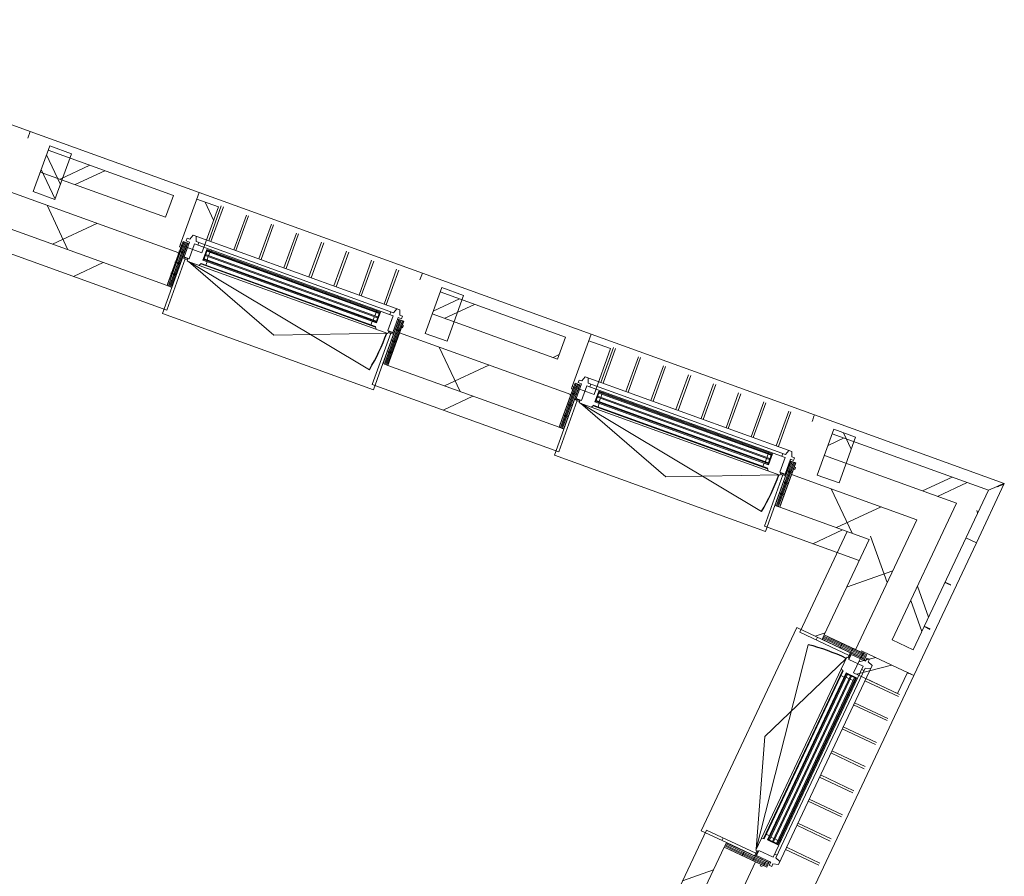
# Model space of a CAD drawing. Header units: metres. Extents: x 136266 to 136452, y 453403 to 453560.
# Tile 119 of 133: x 136343.27 to 136347.53, y 453517.94 to 453521.63. Entities that reach past the tile are written whole.
import ezdxf

# ---------------------------------------------------------------- set-up
doc = ezdxf.new("R2010")
doc.units = ezdxf.units.M
doc.layers.add('A-DETL-BEBOUWING', color=253, linetype='Continuous', lineweight=9)
doc.layers.add('A-DETL-GENF-4', color=252, linetype='Continuous', lineweight=9)
pattern_1 = [(50.36799999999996, (1194.736809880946, 112.2623939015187), (-308.0628471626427, 255.1416904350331), [])]
pattern_2 = [(90, (0, 0), (-400, 2.449293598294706e-14), [])]

# ---------------------------------------------------------------- blocks, each defined once
blk = doc.blocks.new('859-DO-0010 29-09-2022')
at = {"layer": 'A-DETL-BEBOUWING'}
h = blk.add_hatch(dxfattribs=at)
h.set_pattern_fill('FP_1224', color=256, angle=44.9999999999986, style=0, pattern_type=2)
h.set_pattern_definition([(230.3679999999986, (55010.40795384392, 82580.7177269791), (308.0628471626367, -255.1416904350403), []), (230.3679999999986, (53815.67043685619, 82468.45462597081), (308.0628471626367, -255.1416904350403), [])])
h.paths.add_polyline_path([(52052.64905942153, 82202.35332922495), (52476.80359651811, 82242.20870410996), (52467.44837789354, 82341.77014184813), (52035.81537609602, 82301.21205842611), (52044.23221775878, 82251.78269382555)])
h.paths.add_polyline_path([(53696.43120881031, 82356.81013226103), (54268.90947580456, 82410.60263935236), (54259.55425718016, 82510.16407709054), (53687.07599018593, 82456.37156999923), (53691.75359949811, 82406.59085113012)])
h.paths.add_polyline_path([(55488.53708809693, 82525.20406750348), (56061.01535509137, 82578.99657459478), (56051.6601364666, 82678.55801233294), (55479.18186947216, 82624.76550524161), (55483.85947878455, 82574.98478637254)])
h.paths.add_polyline_path([(57280.64296738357, 82693.59800274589), (57985.00000000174, 82759.78240284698), (57984.9747007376, 82860.22051972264), (57271.2877487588, 82793.15944048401), (57279.83942046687, 82702.14962398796)])
h = blk.add_hatch(dxfattribs=at)
h.set_pattern_fill('FP_952', color=256, scale=0.9999999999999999, angle=95.36799506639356, style=0, pattern_type=2)
h.set_pattern_definition([(320.3679950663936, (-30345.52486619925, 185582.1879568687), (255.1417169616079, 308.0628251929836), []), (320.3679950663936, (-30233.26224270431, 184387.4507040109), (255.1417169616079, 308.0628251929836), [])])
h.paths.add_polyline_path([(57289.06266414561, 82603.9927087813), (57388.62410188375, 82613.34792740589), (57368.97814277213, 82822.42694665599), (57269.416705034, 82813.07172803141), (57277.51498598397, 82726.88705112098)])
h = blk.add_hatch(dxfattribs=at)
h.set_pattern_fill('FP_1232', color=256, angle=44.99999999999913, style=0, pattern_type=2)
h.set_pattern_definition([(134.9999999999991, (57985.00041422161, 80744.8910392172), (-282.8427124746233, -282.8427124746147), []), (134.9999999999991, (57984.99970711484, 81944.8915519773), (-282.8427124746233, -282.8427124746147), [])])
h.paths.add_polyline_path([(57984.9747007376, 78729.99999999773), (57985.00000000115, 78729.99999999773), (57984.9747007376, 79073.75000589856), (57885.00000000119, 79073.75000589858), (57885.00000000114, 78729.99999999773), (57935.00000000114, 78729.99999999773)])
h.paths.add_polyline_path([(57984.9747007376, 80298.75000589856), (57985.00000000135, 80298.75000589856), (57984.9747007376, 80873.75000589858), (57885.00000000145, 80873.75000589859), (57885.00000000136, 80298.75000589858), (57935.00000000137, 80298.75000589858)])
h.paths.add_polyline_path([(57985.00000000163, 82098.75000589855), (57984.9747007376, 82759.7800256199), (57885.00000000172, 82750.38597503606), (57885.00000000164, 82098.75000589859), (57984.9747007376, 82098.75000589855)])
h = blk.add_hatch(dxfattribs=at)
h.set_pattern_fill('FP_950', color=256, scale=0.9999999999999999, angle=95.36799506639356, style=0, pattern_type=2)
h.set_pattern_definition([(134.9999950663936, (125922.1450097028, -73363.79524763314), (-282.8427368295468, -282.8426881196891), []), (134.9999950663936, (125922.1444125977, -72163.79555771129), (-282.8427368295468, -282.8426881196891), [])])
h.paths.add_polyline_path([(55596.51822259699, 82444.95399216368), (55576.87226348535, 82654.03301141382), (55477.31082574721, 82644.67779278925), (55496.95678485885, 82435.5987735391), (55586.11416860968, 82443.97638274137)])
h = blk.add_hatch(color=256, dxfattribs=at)
h.paths.add_polyline_path([(56288.7409684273, 82480.36825700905), (56302.67956971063, 82481.67798761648), (56302.30536096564, 82485.660445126), (56288.36675968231, 82484.35071451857)])
h.paths.add_polyline_path([(56284.43756785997, 82526.16651836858), (56298.37616914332, 82527.47624897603), (56298.00196039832, 82531.45870648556), (56284.06335911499, 82530.14897587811)])
h.paths.add_polyline_path([(57062.3333396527, 82553.05830572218), (57076.27194093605, 82554.36803632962), (57075.89773219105, 82558.35049383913), (57061.95913090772, 82557.04076323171)])
h.paths.add_polyline_path([(57058.02993908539, 82598.85656708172), (57071.96854036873, 82600.16629768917), (57071.59433162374, 82604.14875519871), (57057.6557303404, 82602.83902459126)])
h = blk.add_hatch(dxfattribs=at)
h.set_pattern_fill('FP_418', color=256, scale=0.9999999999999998, angle=-84.63200493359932, style=0, pattern_type=2)
h.set_pattern_definition([(95.36799506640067, (57152.9205086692, 82403.85464660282), (-50.5772103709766, -4.752451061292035), [50.79999999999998, 0, 0, 0]), (95.36799506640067, (57157.9782297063, 82404.32989170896), (-50.5772103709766, -4.752451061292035), [50.79999999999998, 0, 0, 0]), (95.36799506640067, (57163.0359507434, 82404.80513681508), (-50.5772103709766, -4.752451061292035), [50.79999999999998, 0, 0, 0]), (95.36799506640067, (57168.09367178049, 82405.28038192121), (-50.5772103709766, -4.752451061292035), [50.79999999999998, 0, 0, 0]), (95.36799506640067, (57173.15139281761, 82405.75562702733), (-50.5772103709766, -4.752451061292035), [50.79999999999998, 0, 0, 0]), (95.36799506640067, (57178.20911385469, 82406.23087213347), (-50.5772103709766, -4.752451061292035), [50.79999999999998, 0, 0, 0]), (95.36799506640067, (57183.26683489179, 82406.70611723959), (-50.5772103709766, -4.752451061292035), [50.79999999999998, 0, 0, 0]), (95.36799506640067, (57188.32455592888, 82407.18136234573), (-50.5772103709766, -4.752451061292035), [50.79999999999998, 0, 0, 0]), (95.36799506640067, (57193.38227696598, 82407.65660745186), (-50.5772103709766, -4.752451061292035), [50.79999999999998, 0, 0, 0]), (95.36799506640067, (57198.43999800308, 82408.13185255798), (-50.5772103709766, -4.752451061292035), [50.79999999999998, 0, 0, 0])])
h.paths.add_polyline_path([(57179.42898548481, 82407.87614522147), (57201.33250178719, 82409.93429331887), (57182.34140797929, 82612.04401192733), (57160.4378916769, 82609.98586382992)])
h = blk.add_hatch(dxfattribs=at)
h.set_pattern_fill('FP_1231', color=256, angle=44.99999999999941, style=0, pattern_type=2)
h.set_pattern_definition([(134.9999999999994, (57759.99974355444, 80671.00615875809), (-299.9546965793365, -299.9546965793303), []), (224.9999999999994, (57759.99974355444, 80671.00615875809), (299.9546965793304, -299.9546965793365), [])])
h.paths.add_polyline_path([(57760.00000000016, 78728.92254044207), (57760.00000000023, 79179.75000589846), (57610.00000000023, 79179.75000589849), (57610.00000000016, 78728.92254044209)])
h.paths.add_polyline_path([(57760.00000000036, 80192.75000589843), (57760.00000000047, 80979.75000589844), (57610.00000000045, 80979.75000589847), (57610.00000000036, 80192.7500058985)])
h.paths.add_polyline_path([(57760.00000000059, 81992.75000589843), (57760.00000000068, 82613.08982264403), (57610.00000000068, 82598.99518092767), (57610.00000000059, 81992.75000589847)])
h = blk.add_hatch(dxfattribs=at)
h.set_pattern_fill('FP_1225', color=256, angle=45.00000000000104, style=0, pattern_type=2)
h.set_pattern_definition([(230.368000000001, (54841.84571802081, 82338.88791492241), (326.7006494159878, -270.5777627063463), []), (320.368000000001, (54841.84571802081, 82338.88791492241), (270.5777627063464, 326.7006494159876), [])])
h.paths.add_polyline_path([(52098.94168856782, 81930.49182392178), (52608.06557173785, 81978.33128207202), (52594.03274380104, 82127.67343867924), (52073.69116357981, 82078.77991772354)])
h.paths.add_polyline_path([(53616.62293602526, 82073.09964673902), (54400.66925821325, 82146.77199340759), (54386.63643027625, 82296.11415001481), (53602.59010808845, 82222.44180334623)])
h.paths.add_polyline_path([(55409.22662250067, 82241.54035807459), (56192.77513749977, 82315.16592865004), (56178.74230956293, 82464.50808525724), (55395.19379456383, 82390.88251468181), (55408.19851423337, 82252.4818380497)])
h.paths.add_polyline_path([(57201.33250178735, 82409.93429331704), (57610.00000000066, 82448.33443977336), (57610.00000000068, 82598.9951809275), (57187.29967385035, 82559.27644992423)])
for points in [[(56284.81177660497, 82522.18406085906), (57072.3427491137, 82596.18384017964), (57071.96854036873, 82600.16629768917), (56284.43756785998, 82526.16651836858)], [(56286.58926814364, 82503.2673876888), (57074.12024065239, 82577.26716700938), (57073.74603190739, 82581.24962451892), (56286.21505939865, 82507.24984519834)], [(56288.36675968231, 82484.35071451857), (57075.89773219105, 82558.35049383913), (57075.52352344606, 82562.33295134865), (56287.99255093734, 82488.3331720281)], [(54492.70589731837, 82353.79012561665), (55280.23686982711, 82427.78990493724), (55279.86266108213, 82431.77236244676), (54492.33168857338, 82357.77258312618)], [(54494.48338885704, 82334.8734524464), (55282.01436136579, 82408.87323176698), (55281.6401526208, 82412.85568927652), (54494.10918011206, 82338.85590995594)], [(54496.26088039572, 82315.95677927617), (55283.79185290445, 82389.95655859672), (55283.41764415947, 82393.93901610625), (54495.88667165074, 82319.93923678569)], [(57773.50000000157, 81090.75000589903), (57773.50000000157, 81881.75000589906), (57769.50000000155, 81881.75000589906), (57769.50000000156, 81090.75000589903)], [(57792.50000000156, 81090.75000589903), (57792.50000000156, 81881.75000589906), (57788.50000000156, 81881.75000589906), (57788.50000000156, 81090.75000589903)], [(57811.50000000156, 81090.75000589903), (57811.50000000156, 81881.75000589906), (57807.50000000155, 81881.75000589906), (57807.50000000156, 81090.75000589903)]]:
    blk.add_hatch(color=256, dxfattribs=at).paths.add_polyline_path(points)
h = blk.add_hatch(dxfattribs=at)
h.set_pattern_fill('FP_951', color=256, scale=0.9999999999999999, angle=95.36799506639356, style=0, pattern_type=2)
h.set_pattern_definition([(320.3679950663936, (-32137.63074548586, 185413.7940216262), (255.1417169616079, 308.0628251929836), []), (320.3679950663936, (-32025.36812199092, 184219.0567687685), (255.1417169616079, 308.0628251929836), [])])
h.paths.add_polyline_path([(54376.89061030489, 82330.35256401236), (54476.45204804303, 82339.70778263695), (54456.80608893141, 82548.78680188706), (54357.24465119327, 82539.43158326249), (54365.34293214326, 82453.24690635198)])
h = blk.add_hatch(dxfattribs=at)
h.set_pattern_fill('FP_690', color=256, angle=-174.6320049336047, style=0, pattern_type=2)
h.set_pattern_definition([(95.36799506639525, (56241.47138250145, 82318.21136646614), (50.57721037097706, 4.752451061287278), [50.8, 0, 0, 0]), (95.36799506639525, (56236.41366146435, 82317.73612136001), (50.57721037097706, 4.752451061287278), [50.8, 0, 0, 0]), (95.36799506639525, (56231.35594042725, 82317.26087625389), (50.57721037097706, 4.752451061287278), [50.8, 0, 0, 0]), (95.36799506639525, (56226.29821939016, 82316.78563114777), (50.57721037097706, 4.752451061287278), [50.8, 0, 0, 0]), (95.36799506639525, (56221.24049835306, 82316.31038604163), (50.57721037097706, 4.752451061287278), [50.8, 0, 0, 0]), (95.36799506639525, (56216.18277731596, 82315.8351409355), (50.57721037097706, 4.752451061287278), [50.8, 0, 0, 0]), (95.36799506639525, (56211.12505627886, 82315.35989582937), (50.57721037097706, 4.752451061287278), [50.8, 0, 0, 0]), (95.36799506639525, (56206.06733524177, 82314.88465072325), (50.57721037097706, 4.752451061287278), [50.8, 0, 0, 0]), (95.36799506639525, (56201.00961420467, 82314.40940561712), (50.57721037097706, 4.752451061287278), [50.8, 0, 0, 0]), (95.36799506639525, (56195.95189316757, 82313.93416051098), (50.57721037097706, 4.752451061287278), [50.8, 0, 0, 0])])
h.paths.add_polyline_path([(56173.78404369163, 82517.27564726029), (56192.77513749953, 82315.16592865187), (56214.67865380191, 82317.22407674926), (56195.68755999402, 82519.3337953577)])
h = blk.add_hatch(dxfattribs=at)
h.set_pattern_fill('FP_948', color=256, scale=0.9999999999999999, angle=95.36799506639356, style=0, pattern_type=2)
h.set_pattern_definition([(320.3679950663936, (-26761.31310762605, 185918.9758273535), (255.1417169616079, 308.0628251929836), []), (320.3679950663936, (-26649.05048413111, 184724.2385744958), (255.1417169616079, 308.0628251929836), [])])
h.paths.add_polyline_path([(53704.85090557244, 82267.20483829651), (53804.41234331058, 82276.56005692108), (53784.76638419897, 82485.63907617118), (53685.20494646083, 82476.28385754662), (53693.3032274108, 82390.0991806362)])
h = blk.add_hatch(color=256, dxfattribs=at)
h.paths.add_polyline_path([(54496.63508914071, 82311.97432176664), (54510.57369042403, 82313.28405237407), (54510.19948167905, 82317.2665098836), (54496.26088039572, 82315.95677927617)])
h.paths.add_polyline_path([(54492.33168857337, 82357.77258312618), (54506.27028985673, 82359.08231373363), (54505.89608111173, 82363.06477124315), (54491.95747982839, 82361.7550406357)])
h.paths.add_polyline_path([(55270.22746036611, 82384.66437047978), (55284.16606164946, 82385.97410108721), (55283.79185290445, 82389.95655859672), (55269.85325162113, 82388.6468279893)])
h.paths.add_polyline_path([(55265.9240597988, 82430.46263183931), (55279.86266108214, 82431.77236244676), (55279.48845233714, 82435.7548199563), (55265.54985105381, 82434.44508934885)])
h = blk.add_hatch(dxfattribs=at)
h.set_pattern_fill('FP_418', color=256, scale=0.9999999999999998, angle=-84.63200493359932, style=0, pattern_type=2)
h.set_pattern_definition([(95.36799506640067, (55360.81462938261, 82235.46071136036), (-50.5772103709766, -4.752451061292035), [50.79999999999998, 0, 0, 0]), (95.36799506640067, (55365.87235041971, 82235.93595646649), (-50.5772103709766, -4.752451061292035), [50.79999999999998, 0, 0, 0]), (95.36799506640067, (55370.93007145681, 82236.41120157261), (-50.5772103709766, -4.752451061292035), [50.79999999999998, 0, 0, 0]), (95.36799506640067, (55375.98779249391, 82236.88644667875), (-50.5772103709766, -4.752451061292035), [50.79999999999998, 0, 0, 0]), (95.36799506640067, (55381.04551353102, 82237.36169178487), (-50.5772103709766, -4.752451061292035), [50.79999999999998, 0, 0, 0]), (95.36799506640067, (55386.1032345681, 82237.836936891), (-50.5772103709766, -4.752451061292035), [50.79999999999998, 0, 0, 0]), (95.36799506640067, (55391.1609556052, 82238.31218199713), (-50.5772103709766, -4.752451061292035), [50.79999999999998, 0, 0, 0]), (95.36799506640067, (55396.2186766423, 82238.78742710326), (-50.5772103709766, -4.752451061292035), [50.79999999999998, 0, 0, 0]), (95.36799506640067, (55401.27639767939, 82239.2626722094), (-50.5772103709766, -4.752451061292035), [50.79999999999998, 0, 0, 0]), (95.36799506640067, (55406.33411871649, 82239.73791731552), (-50.5772103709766, -4.752451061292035), [50.79999999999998, 0, 0, 0])])
h.paths.add_polyline_path([(55387.32310619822, 82239.482209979), (55409.2266225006, 82241.54035807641), (55390.2355286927, 82443.65007668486), (55368.33201239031, 82441.59192858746)])
h = blk.add_hatch(dxfattribs=at)
h.set_pattern_fill('FP_250', color=256, angle=44.99999999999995, style=0, pattern_type=2)
h.set_pattern_definition(pattern_1)
h.paths.add_polyline_path([(57188.78420410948, 82308.31470748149), (57510.00000000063, 82338.49751785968), (57510.00000000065, 82438.93801196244), (57179.4289854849, 82407.87614521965)])
h = blk.add_hatch(dxfattribs=at)
h.set_pattern_fill('FP_690', color=256, angle=-174.6320049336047, style=0, pattern_type=2)
h.set_pattern_definition([(95.36799506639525, (54449.36550321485, 82149.8174312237), (50.57721037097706, 4.752451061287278), [50.8, 0, 0, 0]), (95.36799506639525, (54444.30778217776, 82149.34218611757), (50.57721037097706, 4.752451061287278), [50.8, 0, 0, 0]), (95.36799506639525, (54439.25006114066, 82148.86694101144), (50.57721037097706, 4.752451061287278), [50.8, 0, 0, 0]), (95.36799506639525, (54434.19234010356, 82148.3916959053), (50.57721037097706, 4.752451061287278), [50.8, 0, 0, 0]), (95.36799506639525, (54429.13461906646, 82147.91645079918), (50.57721037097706, 4.752451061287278), [50.8, 0, 0, 0]), (95.36799506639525, (54424.07689802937, 82147.44120569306), (50.57721037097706, 4.752451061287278), [50.8, 0, 0, 0]), (95.36799506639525, (54419.01917699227, 82146.96596058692), (50.57721037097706, 4.752451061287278), [50.8, 0, 0, 0]), (95.36799506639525, (54413.96145595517, 82146.49071548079), (50.57721037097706, 4.752451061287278), [50.8, 0, 0, 0]), (95.36799506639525, (54408.90373491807, 82146.01547037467), (50.57721037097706, 4.752451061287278), [50.8, 0, 0, 0]), (95.36799506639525, (54403.84601388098, 82145.54022526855), (50.57721037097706, 4.752451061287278), [50.8, 0, 0, 0])])
h.paths.add_polyline_path([(54381.67816440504, 82348.88171201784), (54400.66925821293, 82146.7719934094), (54422.57277451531, 82148.83014150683), (54403.58168070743, 82350.93986011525)])
h = blk.add_hatch(dxfattribs=at)
h.set_pattern_fill('FP_100', color=256, angle=44.99999999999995, style=0, pattern_type=2)
h.set_pattern_definition([(44.99999999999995, (1199.999805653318, -1.13686837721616e-12), (-282.8427124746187, 282.8427124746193), [])])
h.paths.add_polyline_path([(57610.00000000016, 78728.92254044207), (57610.00000000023, 79201.75000589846), (57510.00000000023, 79201.75000589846), (57510.00000000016, 78728.92254044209)])
h.paths.add_polyline_path([(57610.00000000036, 80170.75000589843), (57610.00000000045, 81001.75000589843), (57510.00000000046, 81001.75000589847), (57510.00000000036, 80170.75000589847)])
h.paths.add_polyline_path([(57610.00000000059, 81970.75000589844), (57610.00000000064, 82347.89394567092), (57510.00000000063, 82338.49751786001), (57510.0000000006, 81970.75000589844)])
h = blk.add_hatch(dxfattribs=at)
h.set_pattern_fill('FP_250', color=256, angle=44.99999999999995, style=0, pattern_type=2)
h.set_pattern_definition(pattern_1)
h.paths.add_polyline_path([(55396.6783248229, 82139.92077223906), (56224.03387242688, 82217.66263900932), (56214.67865380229, 82317.22407674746), (55387.32310619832, 82239.48220997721)])
h = blk.add_hatch(dxfattribs=at)
h.set_pattern_fill('FP_250', color=256, angle=44.99999999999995, style=0, pattern_type=2)
h.set_pattern_definition(pattern_1)
h.paths.add_polyline_path([(53604.07463834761, 81971.4800609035), (54431.92799314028, 82049.26870376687), (54422.57277451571, 82148.83014150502), (53594.71941972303, 82071.04149864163)])
h = blk.add_hatch(dxfattribs=at)
h.set_pattern_fill('FP_1487', color=256, style=0, pattern_type=2)
h.set_pattern_definition(pattern_2)
h.paths.add_polyline_path([(57745.00000000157, 81958.25000589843), (57745.00000000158, 81970.75000589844), (57510.00000000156, 81970.75000589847), (57510.00000000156, 81958.25000589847), (57610.00000000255, 81958.25000589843)])
h = blk.add_hatch(dxfattribs=at)
h.set_pattern_fill('FP_690', color=256, angle=89.99999999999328, style=0, pattern_type=2)
h.set_pattern_definition([(359.9999999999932, (57608.47644149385, 81943.98241688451), (-5.969578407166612e-12, -50.80000000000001), [50.80000000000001, 0, 0, 0]), (359.9999999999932, (57608.47644149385, 81949.06241688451), (-5.969578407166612e-12, -50.80000000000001), [50.80000000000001, 0, 0, 0]), (359.9999999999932, (57608.47644149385, 81954.14241688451), (-5.969578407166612e-12, -50.80000000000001), [50.80000000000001, 0, 0, 0]), (359.9999999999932, (57608.47644149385, 81959.22241688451), (-5.969578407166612e-12, -50.80000000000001), [50.80000000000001, 0, 0, 0]), (359.9999999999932, (57608.47644149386, 81964.3024168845), (-5.969578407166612e-12, -50.80000000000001), [50.80000000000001, 0, 0, 0]), (359.9999999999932, (57608.47644149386, 81969.3824168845), (-5.969578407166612e-12, -50.80000000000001), [50.80000000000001, 0, 0, 0]), (359.9999999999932, (57608.47644149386, 81974.4624168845), (-5.969578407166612e-12, -50.80000000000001), [50.80000000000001, 0, 0, 0]), (359.9999999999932, (57608.47644149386, 81979.5424168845), (-5.969578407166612e-12, -50.80000000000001), [50.80000000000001, 0, 0, 0]), (359.9999999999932, (57608.47644149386, 81984.62241688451), (-5.969578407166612e-12, -50.80000000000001), [50.80000000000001, 0, 0, 0]), (359.9999999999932, (57608.47644149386, 81989.70241688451), (-5.969578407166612e-12, -50.80000000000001), [50.80000000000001, 0, 0, 0])])
h.paths.add_polyline_path([(57813.00000000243, 81992.75000589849), (57610.00000000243, 81992.75000589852), (57610.00000000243, 81970.75000589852), (57813.00000000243, 81970.75000589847)])
h = blk.add_hatch(dxfattribs=at)
h.set_pattern_fill('FP_958', color=256, style=0, pattern_type=2)
h.set_pattern_definition([(39.632, (-103909.5469999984, 33657.79400589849), (-255.1416904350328, 308.0628471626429), []), (39.632, (-102714.8099999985, 33545.53200589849), (-255.1416904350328, 308.0628471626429), [])])
h.paths.add_polyline_path([(57795.00000000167, 81898.75000589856), (58005.0000000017, 81898.75000589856), (58005.0000000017, 81998.75000589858), (57795.00000000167, 81998.75000589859)])
h = blk.add_hatch(color=256, dxfattribs=at)
h.paths.add_polyline_path([(57765.50000000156, 81090.75000589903), (57769.50000000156, 81090.75000589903), (57769.50000000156, 81104.75000589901), (57765.50000000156, 81104.75000589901)])
h.paths.add_polyline_path([(57815.50000000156, 81090.75000589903), (57815.50000000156, 81104.75000589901), (57811.50000000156, 81104.75000589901), (57811.50000000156, 81090.75000589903)])
h.paths.add_polyline_path([(57815.50000000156, 81867.75000589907), (57815.50000000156, 81881.75000589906), (57811.50000000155, 81881.75000589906), (57811.50000000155, 81867.75000589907)])
h.paths.add_polyline_path([(57769.50000000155, 81867.75000589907), (57769.50000000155, 81881.75000589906), (57765.50000000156, 81881.75000589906), (57765.50000000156, 81867.75000589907)])
h = blk.add_hatch(dxfattribs=at)
h.set_pattern_fill('FP_1487', color=256, style=0, pattern_type=2)
h.set_pattern_definition(pattern_2)
h.paths.add_polyline_path([(57745.00000000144, 81001.75000589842), (57745.00000000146, 81014.25000589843), (57510.00000000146, 81014.25000589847), (57510.00000000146, 81001.75000589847), (57610.00000000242, 81001.75000589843)])
h = blk.add_hatch(dxfattribs=at)
h.set_pattern_fill('FP_418', color=256, angle=180, style=0, pattern_type=2)
h.set_pattern_definition([(360, (57608.47606412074, 81028.51844652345), (1.244241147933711e-14, 50.8), [50.8, 0, 0, 0]), (360, (57608.47606412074, 81023.43844652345), (1.244241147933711e-14, 50.8), [50.8, 0, 0, 0]), (360, (57608.47606412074, 81018.35844652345), (1.244241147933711e-14, 50.8), [50.8, 0, 0, 0]), (360, (57608.47606412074, 81013.27844652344), (1.244241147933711e-14, 50.8), [50.8, 0, 0, 0]), (360, (57608.47606412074, 81008.19844652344), (1.244241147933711e-14, 50.8), [50.8, 0, 0, 0]), (360, (57608.47606412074, 81003.11844652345), (1.244241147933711e-14, 50.8), [50.8, 0, 0, 0]), (360, (57608.47606412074, 80998.03844652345), (1.244241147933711e-14, 50.8), [50.8, 0, 0, 0]), (360, (57608.47606412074, 80992.95844652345), (1.244241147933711e-14, 50.8), [50.8, 0, 0, 0]), (360, (57608.47606412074, 80987.87844652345), (1.244241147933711e-14, 50.8), [50.8, 0, 0, 0]), (360, (57608.47606412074, 80982.79844652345), (1.244241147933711e-14, 50.8), [50.8, 0, 0, 0])])
h.paths.add_polyline_path([(57610.00000000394, 81001.75000589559), (57610.00000000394, 80979.7500058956), (57813.00000000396, 80979.75000589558), (57813.00000000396, 81001.75000589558)])
for centre, radius, start, end in [((56231.43646262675, 82448.86915202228), 911.0000000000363, 354.3679950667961, 5.367995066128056), ((54439.33058334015, 82280.47521677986), 911.0000000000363, 354.3679950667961, 5.367995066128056), ((57739.50000000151, 81030.75000589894), 911.0000000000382, 90, 101.0000000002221)]:
    blk.add_arc(centre, radius, start, end)
blk.add_open_spline([(58013.02120367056, 82891.08864606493), (58015.0783575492, 82893.30293198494), (58018.01011426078, 82896.57607129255), (58021.74028571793, 82900.66687722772), (58023.93171710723, 82903.06657061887), (58025.55751684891, 82904.86707084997), (58027.1317487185, 82906.58472370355), (58028.5708511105, 82908.16314556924), (58029.85279214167, 82909.58305658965), (58031.05465394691, 82910.8945455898), (58032.34886459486, 82912.31602832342), (58033.5563987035, 82913.64699065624), (58034.6991730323, 82914.89587976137), (58034.98738359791, 82915.21475912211), (58034.92467247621, 82915.14589644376)], degree=3, knots=[0, 0, 0, 0, 0.08333333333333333, 0.125, 0.1666666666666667, 0.1875, 0.2083333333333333, 0.25, 0.2708333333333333, 0.2916666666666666, 0.3333333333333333, 0.375, 0.4166666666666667, 0.5, 0.5, 0.5, 0.5])
for p, q in [((58034.93577672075, 82915.15855648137), (57167.04653771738, 82833.60797065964)), ((58034.92636322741, 82632.94589621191), (58034.93623859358, 82915.15813595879)), ((57271.28183339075, 82793.22239385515), (57984.97441766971, 82860.28400232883)), ((57985.00000000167, 82860.22289694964), (57271.28774875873, 82793.15944048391)), ((57984.97470073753, 82860.28431323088), (58013.02120367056, 82891.08864606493)), ((57985.00000000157, 82098.75000589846), (57985.00000000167, 82860.22289694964)), ((57167.04761971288, 82833.5964556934), (56146.5428828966, 82737.70546479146)), ((57167.04761971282, 82833.59645569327), (57167.61306176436, 82827.5788278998)), ((57167.61433698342, 82827.56525658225), (57168.03885177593, 82823.04742490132)), ((57168.04004711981, 82823.03470364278), (57168.54404610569, 82817.67097397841)), ((57168.54519088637, 82817.65879083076), (57169.09663454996, 82811.79013867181)), ((57368.97814277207, 82822.42694665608), (57269.41670503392, 82813.0717280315)), ((57388.62410188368, 82613.34792740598), (57368.97814277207, 82822.42694665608)), ((56845.51953520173, 82621.07318791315), (56830.58993403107, 82779.95911212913)), ((56855.47567897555, 82622.0087097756), (56840.54607780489, 82780.89463399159)), ((56960.01518860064, 82631.83168933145), (56945.08558742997, 82790.7176135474)), ((56969.97133237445, 82632.7672111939), (56955.04173120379, 82791.65313540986)), ((57074.51084199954, 82642.59019074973), (57059.58124082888, 82801.47611496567)), ((57084.46698577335, 82643.52571261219), (57069.53738460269, 82802.41163682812)), ((57169.09774034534, 82811.77837041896), (57169.85526729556, 82803.71650940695)), ((57269.41670503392, 82813.0717280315), (57289.06266414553, 82603.9927087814)), ((56146.54396489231, 82737.69394982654), (55374.94282242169, 82665.19100548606)), ((56146.54396489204, 82737.69394982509), (56168.99648959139, 82498.74649925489)), ((56146.54504688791, 82737.68243486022), (56146.59878127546, 82737.11057512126)), ((56387.53692160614, 82578.03918223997), (56372.60732043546, 82736.92510645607)), ((56397.49306537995, 82578.97470410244), (56382.56346420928, 82737.86062831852)), ((56502.03257500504, 82588.79768365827), (56487.10297383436, 82747.68360787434)), ((56511.98871877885, 82589.73320552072), (56497.05911760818, 82748.61912973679)), ((56616.52822840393, 82599.55618507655), (56601.59862723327, 82758.4421092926)), ((56626.48437217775, 82600.49170693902), (56611.55477100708, 82759.37763115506)), ((56731.02388180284, 82610.31468649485), (56716.09428063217, 82769.20061071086)), ((56740.98002557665, 82611.2502083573), (56726.05042440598, 82770.13613257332)), ((57280.6429673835, 82693.59800274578), (57885.00000000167, 82750.38597503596)), ((57885.00000000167, 82750.38597503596), (57885.00000000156, 82098.75000589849)), ((56248.91196821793, 82717.18073712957), (56149.35053047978, 82707.825518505)), ((56268.55792732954, 82508.10171787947), (56248.91196821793, 82717.18073712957)), ((56273.04126820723, 82567.28068082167), (56258.11166703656, 82726.1666050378)), ((56282.99741198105, 82568.21620268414), (56268.06781081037, 82727.10212690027)), ((55374.9417404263, 82665.202520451), (54354.43700361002, 82569.31152954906)), ((55374.94282242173, 82665.19100548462), (55377.74938800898, 82635.32257416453)), ((55374.99763880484, 82664.60763078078), (55374.94390441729, 82665.17949051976)), ((55576.87226348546, 82654.03301141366), (55477.31082574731, 82644.67779278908)), ((56051.66013646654, 82678.55801233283), (55479.18186947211, 82624.7655052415)), ((55596.51822259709, 82444.95399216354), (55576.87226348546, 82654.03301141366)), ((56061.01535509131, 82578.9965745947), (56051.66013646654, 82678.55801233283)), ((57146.69288435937, 82649.37272425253), (56201.8548402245, 82560.5916995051)), ((57132.75428307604, 82648.0629936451), (57126.8475161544, 82625.41105985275)), ((57156.71594747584, 82628.21762544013), (57146.69288435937, 82649.37272425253)), ((55053.41365591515, 82452.67925267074), (55038.48405474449, 82611.56517688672)), ((55063.36979968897, 82453.6147745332), (55048.44019851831, 82612.50069874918)), ((55167.90930931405, 82463.43775408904), (55152.97970814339, 82622.323678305)), ((55177.86545308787, 82464.3732759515), (55162.93585191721, 82623.25920016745)), ((55282.40496271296, 82474.19625550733), (55267.4753615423, 82633.08217972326)), ((55292.36110648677, 82475.13177736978), (55277.43150531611, 82634.01770158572)), ((55477.31082574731, 82644.67779278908), (55496.95678485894, 82435.59877353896)), ((57130.95698552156, 82613.7443438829), (56223.95228772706, 82528.5183022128)), ((57126.8475161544, 82625.41105985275), (56225.81650462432, 82540.74633130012)), ((56281.07651598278, 82529.8683193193), (57074.58117475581, 82604.42941175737)), ((57054.29467846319, 82606.54082554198), (57054.66888720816, 82602.55836803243)), ((57057.65573034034, 82602.8390245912), (57058.02993908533, 82598.85656708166)), ((57076.27194093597, 82554.36803632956), (57071.59433162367, 82604.14875519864)), ((57079.25878406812, 82554.6486928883), (57071.59433162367, 82604.14875519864)), ((57074.58117475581, 82604.42941175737), (57079.25878406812, 82554.6486928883)), ((57074.58117475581, 82604.42941175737), (57076.27194093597, 82554.36803632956)), ((57114.90014362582, 82624.2884336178), (57116.02276986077, 82612.3410610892)), ((57137.31853418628, 82546.04256622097), (57130.95698552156, 82613.7443438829)), ((57154.85173057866, 82615.9895963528), (57169.78594623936, 82617.39287914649)), ((57161.21327924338, 82548.28781869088), (57154.85173057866, 82615.9895963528)), ((57160.43789167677, 82609.98586382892), (57155.45981978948, 82609.51810289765)), ((57168.66332000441, 82629.34025167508), (57156.71594747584, 82628.21762544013)), ((57169.78594623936, 82617.39287914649), (57168.66332000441, 82629.34025167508)), ((57760.00000000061, 82613.08982264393), (57187.29967385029, 82559.27644992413)), ((57289.06266414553, 82603.9927087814), (57388.62410188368, 82613.34792740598)), ((57760.00000000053, 81992.75000589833), (57760.00000000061, 82613.08982264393)), ((57985.04010839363, 82632.94764186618), (58034.98844337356, 82632.94589403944)), ((58034.97781675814, 81998.74764350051), (58035.00000906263, 82632.94589363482)), ((54354.43808560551, 82569.30001458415), (53582.83694313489, 82496.79707024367)), ((54354.43808560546, 82569.30001458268), (54376.89061030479, 82330.35256401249)), ((54354.43916760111, 82569.28849961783), (54354.49290198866, 82568.71663987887)), ((54595.43104231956, 82409.64524699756), (54580.50144114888, 82568.53117121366)), ((54605.38718609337, 82410.58076886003), (54590.4575849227, 82569.46669307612)), ((54709.92669571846, 82420.40374841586), (54694.99709454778, 82579.28967263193)), ((54719.88283949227, 82421.33927027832), (54704.9532383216, 82580.22519449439)), ((54824.42234911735, 82431.16224983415), (54809.49274794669, 82590.0481740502)), ((54834.37849289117, 82432.09777169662), (54819.4488917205, 82590.98369591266)), ((54938.91800251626, 82441.92075125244), (54923.98840134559, 82600.80667546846)), ((54948.87414629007, 82442.8562731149), (54933.9445451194, 82601.74219733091)), ((55488.53708809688, 82525.20406750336), (56061.01535509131, 82578.9965745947)), ((56201.8548402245, 82560.5916995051), (56195.94807330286, 82537.93976571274)), ((56225.81650462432, 82540.74633130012), (56215.79344150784, 82561.90143011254)), ((57071.96854036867, 82600.16629768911), (56284.43756785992, 82526.16651836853)), ((56284.8117766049, 82522.184060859), (57072.34274911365, 82596.18384017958)), ((57073.74603190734, 82581.24962451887), (56286.2150593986, 82507.24984519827)), ((56286.58926814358, 82503.26738768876), (57074.12024065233, 82577.26716700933)), ((57075.52352344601, 82562.33295134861), (56287.99255093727, 82488.33317202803)), ((57058.02993908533, 82598.85656708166), (57071.96854036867, 82600.16629768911)), ((57058.4041478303, 82594.87410957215), (57059.80743062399, 82579.93989391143)), ((57060.18163936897, 82575.95743640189), (57061.58492216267, 82561.02322074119)), ((57190.43566627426, 82584.69286134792), (57184.95978719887, 82584.1783243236)), ((57189.50286587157, 82594.6200424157), (57190.43566627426, 82584.69286134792)), ((54456.80608893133, 82548.78680188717), (54357.24465119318, 82539.43158326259)), ((54476.45204804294, 82339.70778263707), (54456.80608893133, 82548.78680188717)), ((54480.93538892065, 82398.88674557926), (54466.00578774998, 82557.77266979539)), ((54490.89153269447, 82399.82226744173), (54475.96193152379, 82558.70819165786)), ((56195.94807330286, 82537.93976571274), (56184.00070077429, 82536.81713947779)), ((56184.00070077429, 82536.81713947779), (56185.12332700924, 82524.86976694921)), ((56185.12332700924, 82524.86976694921), (56200.05754266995, 82526.27304974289)), ((56200.66563188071, 82519.80155628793), (56195.68755999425, 82519.33379535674)), ((56200.05754266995, 82526.27304974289), (56206.41909133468, 82458.57127208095)), ((56223.95228772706, 82528.5183022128), (56230.31383639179, 82460.81652455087)), ((56226.45839073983, 82448.40139109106), (57143.41923230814, 82534.56295462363)), ((56238.88650338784, 82529.9215850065), (56237.76387715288, 82541.86895753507)), ((56281.07651598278, 82529.8683193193), (56285.75412529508, 82480.08760045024)), ((56288.74096842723, 82480.36825700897), (56281.07651598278, 82529.8683193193)), ((56288.74096842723, 82480.36825700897), (56284.06335911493, 82530.14897587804)), ((56284.06335911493, 82530.14897587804), (56285.75412529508, 82480.08760045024)), ((56284.43756785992, 82526.16651836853), (56298.37616914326, 82527.47624897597)), ((56285.18488977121, 82464.76715754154), (57082.67200605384, 82539.7024587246)), ((56285.43114913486, 82462.14638112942), (57082.91826541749, 82537.08168231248)), ((57079.2587840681, 82554.6486928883), (56285.75412529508, 82480.08760045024)), ((56288.36675968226, 82484.3507145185), (57075.897732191, 82558.35049383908)), ((56298.37616914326, 82527.47624897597), (56298.00196039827, 82531.4587064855)), ((56300.15366068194, 82508.55957580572), (56298.75037788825, 82523.49379146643)), ((56300.98880353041, 82531.73936304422), (56300.61459478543, 82535.72182055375)), ((57138.44116042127, 82534.0951936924), (56701.20070691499, 82318.41751766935)), ((57059.34649652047, 82552.77764916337), (57060.7684897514, 82537.64431062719)), ((57061.95913090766, 82557.04076323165), (57062.33333965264, 82553.05830572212)), ((57082.91826541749, 82537.08168231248), (57082.67200605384, 82539.7024587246)), ((57082.9182654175, 82537.08168231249), (57089.38622180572, 82529.4857817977)), ((57137.31853418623, 82546.04256622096), (57161.21327924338, 82548.28781869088)), ((57143.41923230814, 82534.56295462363), (57142.29660607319, 82546.5103271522)), ((57142.48371044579, 82544.51909839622), (57166.37845550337, 82546.76435086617)), ((57142.95147137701, 82539.54102650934), (57154.40103671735, 82540.6168766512)), ((57166.79944034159, 82542.284086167), (57154.35426062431, 82541.11468383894)), ((57154.35426062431, 82541.11468383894), (57176.33902439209, 82307.14530515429)), ((53582.83586113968, 82496.8085852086), (52562.33112432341, 82400.91759430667)), ((53582.83694313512, 82496.79707024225), (53585.64350872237, 82466.92863892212)), ((53582.89175951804, 82496.21369553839), (53582.83802513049, 82496.78555527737)), ((53784.76638419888, 82485.63907617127), (53685.20494646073, 82476.28385754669)), ((53685.20494646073, 82476.28385754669), (53704.85090557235, 82267.20483829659)), ((54259.55425718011, 82510.16407709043), (53687.07599018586, 82456.37156999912)), ((53804.4123433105, 82276.56005692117), (53784.76638419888, 82485.63907617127)), ((54268.90947580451, 82410.60263935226), (54259.55425718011, 82510.16407709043)), ((55354.58700507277, 82480.97878901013), (54409.7489609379, 82392.19776426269)), ((55340.64840378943, 82479.6690584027), (55334.7416368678, 82457.01712461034)), ((55364.61006818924, 82459.82369019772), (55354.58700507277, 82480.97878901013)), ((56168.99648959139, 82498.74649925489), (56268.55792732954, 82508.10171787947)), ((56169.93092945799, 82488.801870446), (56168.9981290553, 82498.72905151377)), ((56176.40242291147, 82489.40995965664), (56169.93092945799, 82488.801870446)), ((56301.9311522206, 82489.64290263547), (56300.52786942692, 82504.57711829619)), ((56302.67956971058, 82481.67798761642), (56302.30536096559, 82485.66044512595)), ((56307.08840607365, 82466.82530563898), (56305.66641284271, 82481.95864417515)), ((55338.85110623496, 82445.35040864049), (54431.84640844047, 82360.12436697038)), ((55334.7416368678, 82457.01712461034), (54433.71062533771, 82372.35239605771)), ((54488.97063669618, 82361.47438407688), (55282.47529546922, 82436.03547651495)), ((55262.18879917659, 82438.14689029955), (55262.56300792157, 82434.16443279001)), ((55265.54985105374, 82434.4450893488), (55265.92405979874, 82430.46263183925)), ((55284.16606164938, 82385.97410108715), (55279.48845233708, 82435.75481995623)), ((55287.15290478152, 82386.25475764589), (55279.48845233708, 82435.75481995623)), ((55282.47529546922, 82436.03547651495), (55287.15290478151, 82386.25475764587)), ((55282.47529546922, 82436.03547651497), (55284.16606164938, 82385.97410108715)), ((55322.79426433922, 82455.89449837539), (55323.91689057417, 82443.9471258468)), ((55338.85110623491, 82445.35040864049), (55345.21265489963, 82377.64863097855)), ((55362.74585129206, 82447.59566111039), (55377.68006695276, 82448.99894390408)), ((55369.10739995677, 82379.89388344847), (55362.74585129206, 82447.59566111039)), ((55368.33201239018, 82441.59192858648), (55363.35394050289, 82441.12416765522)), ((55376.55744071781, 82460.94631643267), (55364.61006818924, 82459.82369019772)), ((55377.68006695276, 82448.99894390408), (55376.55744071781, 82460.94631643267)), ((56178.74230956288, 82464.50808525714), (55395.19379456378, 82390.88251468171)), ((55496.95678485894, 82435.59877353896), (55596.51822259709, 82444.95399216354)), ((56201.62812382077, 82456.112282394), (56225.52286887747, 82458.35753486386)), ((56214.49428837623, 82452.80142002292), (56202.04910865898, 82451.63201769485)), ((56206.41909133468, 82458.57127208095), (56230.31383639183, 82460.81652455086)), ((56236.479052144, 82218.83204133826), (56214.49428837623, 82452.80142002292)), ((56214.54106446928, 82452.30361283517), (56225.99062980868, 82453.37946297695)), ((56225.33576450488, 82460.34876361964), (56226.45839073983, 82448.40139109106)), ((56231.43646262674, 82448.86915202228), (57138.03882488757, 82359.46469607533)), ((56701.20070691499, 82318.41751766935), (56231.43646262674, 82448.86915202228)), ((56280.49140124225, 82453.478563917), (56285.43114913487, 82462.14638112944)), ((56285.43114913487, 82462.14638112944), (56285.18488977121, 82464.76715754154)), ((57610.00000000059, 82448.33443977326), (57201.33250178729, 82409.93429331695)), ((57510.00000000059, 82438.93801196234), (57510.00000000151, 81958.25000589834)), ((57610.00000000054, 81992.75000589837), (57610.00000000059, 82448.33443977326)), ((53696.43120881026, 82356.81013226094), (54268.90947580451, 82410.60263935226)), ((54409.7489609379, 82392.19776426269), (54403.84219401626, 82369.54583047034)), ((54433.71062533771, 82372.35239605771), (54423.68756222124, 82393.50749487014)), ((55279.86266108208, 82431.7723624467), (54492.33168857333, 82357.77258312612)), ((54492.70589731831, 82353.7901256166), (55280.23686982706, 82427.78990493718)), ((55281.64015262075, 82412.85568927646), (54494.10918011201, 82338.85590995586)), ((54494.48338885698, 82334.87345244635), (55282.01436136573, 82408.87323176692)), ((55283.41764415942, 82393.9390161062), (54495.88667165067, 82319.93923678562)), ((55265.92405979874, 82430.46263183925), (55279.86266108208, 82431.7723624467)), ((55266.29826854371, 82426.48017432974), (55267.7015513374, 82411.54595866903)), ((55268.07576008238, 82407.56350115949), (55269.47904287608, 82392.62928549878)), ((55398.32978698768, 82416.29892610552), (55392.85390791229, 82415.7843890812)), ((55397.39698658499, 82426.2261071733), (55398.32978698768, 82416.29892610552)), ((57179.42898548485, 82407.87614521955), (57190.65524783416, 82288.4024199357)), ((57985.03263571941, 82419.39807936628), (58013.06677805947, 82419.39709837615)), ((57985.03270917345, 82421.4972046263), (58013.06685151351, 82421.49622363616)), ((54403.84219401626, 82369.54583047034), (54391.89482148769, 82368.42320423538)), ((54391.89482148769, 82368.42320423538), (54393.01744772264, 82356.4758317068)), ((54393.01744772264, 82356.4758317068), (54407.95166338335, 82357.87911450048)), ((54408.55975259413, 82351.4076210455), (54403.58168070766, 82350.9398601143)), ((54407.95166338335, 82357.87911450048), (54414.31321204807, 82290.17733683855)), ((54438.20795710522, 82292.42258930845), (54431.8464084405, 82360.12436697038)), ((54434.35251145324, 82280.00745584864), (55351.31335302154, 82366.16901938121)), ((54446.78062410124, 82361.52764976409), (54445.65799786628, 82373.47502229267)), ((54488.97063669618, 82361.4743840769), (54493.64824600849, 82311.69366520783)), ((54496.63508914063, 82311.97432176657), (54488.97063669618, 82361.4743840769)), ((54496.63508914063, 82311.97432176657), (54491.95747982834, 82361.75504063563)), ((54491.95747982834, 82361.75504063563), (54493.64824600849, 82311.69366520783)), ((54492.33168857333, 82357.77258312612), (54506.27028985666, 82359.08231373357)), ((54493.07901048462, 82296.37322229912), (55290.56612676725, 82371.30852348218)), ((54493.32526984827, 82293.752445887), (55290.81238613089, 82368.68774707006)), ((55287.15290478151, 82386.25475764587), (54493.64824600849, 82311.69366520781)), ((54496.26088039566, 82315.9567792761), (55283.7918529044, 82389.95655859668)), ((54506.27028985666, 82359.08231373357), (54505.89608111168, 82363.0647712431)), ((54508.04778139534, 82340.16564056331), (54506.64449860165, 82355.09985622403)), ((54508.88292424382, 82363.3454278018), (54508.50871549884, 82367.32788531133)), ((55346.33528113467, 82365.70125844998), (54909.0948276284, 82150.02358242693)), ((55267.24061723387, 82384.38371392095), (55268.66261046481, 82369.25037538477)), ((55269.85325162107, 82388.64682798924), (55270.22746036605, 82384.66437047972)), ((55290.81238613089, 82368.68774707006), (55290.56612676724, 82371.30852348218)), ((55290.81238613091, 82368.68774707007), (55297.28034251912, 82361.09184655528)), ((55345.21265489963, 82377.64863097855), (55369.10739995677, 82379.89388344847)), ((55351.31335302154, 82366.16901938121), (55350.19072678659, 82378.11639190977)), ((55350.3778311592, 82376.12516315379), (55374.27257621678, 82378.37041562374)), ((55350.84559209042, 82371.1470912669), (55362.29515743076, 82372.22294140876)), ((55374.69356105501, 82373.89015092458), (55362.24838133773, 82372.72074859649)), ((55362.24838133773, 82372.72074859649), (55384.2331451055, 82138.75136991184)), ((57176.33902439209, 82307.14530515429), (57610.00000000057, 82347.89394567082)), ((54376.89061030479, 82330.35256401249), (54476.45204804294, 82339.70778263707)), ((54377.06958784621, 82328.44782376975), (54376.89224976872, 82330.33511627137)), ((54377.82505017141, 82320.40793520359), (54377.06958784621, 82328.44782376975)), ((54384.29654362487, 82321.01602441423), (54377.82505017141, 82320.40793520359)), ((54509.82527293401, 82321.24896739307), (54508.42199014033, 82336.18318305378)), ((54510.57369042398, 82313.28405237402), (54510.199481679, 82317.26650988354)), ((54514.98252678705, 82298.43137039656), (54513.56053355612, 82313.56470893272)), ((55409.22662250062, 82241.54035807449), (56192.7751374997, 82315.16592864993)), ((56214.67865380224, 82317.22407674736), (56225.90491615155, 82197.75035146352)), ((54386.6364302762, 82296.1141500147), (53602.59010808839, 82222.44180334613)), ((53704.85090557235, 82267.20483829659), (53804.4123433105, 82276.56005692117)), ((54409.52224453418, 82287.71834715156), (54433.41698959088, 82289.96359962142)), ((54422.38840908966, 82284.40748478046), (54409.94322937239, 82283.23808245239)), ((54414.31321204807, 82290.17733683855), (54438.20795710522, 82292.42258930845)), ((54444.37317285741, 82050.43810609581), (54422.38840908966, 82284.40748478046)), ((54422.43518518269, 82283.90967759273), (54433.88475052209, 82284.98552773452)), ((54433.22988521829, 82291.95482837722), (54434.35251145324, 82280.00745584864)), ((54439.33058334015, 82280.47521677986), (55345.93294560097, 82191.07076083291)), ((54909.0948276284, 82150.02358242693), (54439.33058334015, 82280.47521677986)), ((54488.38552195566, 82285.08462867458), (54493.32526984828, 82293.75244588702)), ((54493.32526984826, 82293.752445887), (54493.07901048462, 82296.37322229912)), ((54493.32526984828, 82293.75244588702), (54493.07901048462, 82296.37322229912)), ((57190.65524783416, 82288.4024199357), (56225.90491615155, 82197.75035146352)), ((55387.3231061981, 82239.48220997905), (55398.54936854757, 82120.00848469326)), ((55384.2331451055, 82138.75136991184), (56236.479052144, 82218.83204133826)), ((57985.0252645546, 82208.74939160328), (58013.05940689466, 82208.74841061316)), ((57985.02533800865, 82210.8485168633), (58013.0594803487, 82210.84753587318)), ((54400.6692582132, 82146.7719934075), (53616.62293602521, 82073.09964673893)), ((54422.57277451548, 82148.83014150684), (54433.79903686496, 82029.35641622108)), ((55398.54936854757, 82120.00848469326), (54433.79903686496, 82029.35641622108)), ((57885.00000000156, 82098.75000589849), (57985.00000000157, 82098.75000589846)), ((53591.62945863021, 81970.31065857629), (54444.37317285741, 82050.43810609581)), ((57490.00000000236, 81001.75000589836), (57490.00000000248, 81970.75000589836)), ((57610.00000000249, 81970.75000589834), (57490.00000000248, 81970.75000589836)), ((57745.00000000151, 81958.25000589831), (57745.00000000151, 81970.75000589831)), ((57749.50000000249, 81970.75000589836), (57749.50000000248, 81946.75000589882)), ((57751.5000000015, 81965.75000589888), (57751.5000000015, 81941.75000589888)), ((57819.50000000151, 81965.75000589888), (57751.5000000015, 81965.75000589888)), ((57785.01156568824, 81998.75000589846), (57794.98247540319, 81998.75000589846)), ((57785.01156568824, 81992.75000589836), (57785.01156568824, 81998.75000589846)), ((57795.0000000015, 81998.75000589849), (57795.0000000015, 81898.75000589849)), ((58034.99999999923, 81998.75000589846), (57795.0000000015, 81998.75000589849)), ((57813.00000000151, 81965.7500058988), (57813.00000000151, 81970.75000589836)), ((57831.50000000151, 81980.75000589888), (57819.50000000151, 81980.75000589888)), ((57819.50000000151, 81980.75000589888), (57819.50000000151, 81965.75000589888)), ((57831.50000000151, 81968.75000589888), (57831.50000000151, 81980.75000589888)), ((57853.50000000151, 81960.75000589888), (57831.50000000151, 81968.75000589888)), ((58005.00000000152, 81898.75000589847), (58005.00000000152, 81998.75000589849)), ((58013.06362411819, 81998.74841033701), (58005.00000000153, 81998.74869250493)), ((58018.9699474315, 81998.74820365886), (58013.09811394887, 81998.74840913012)), ((58024.36954081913, 81998.74801471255), (58019.00564815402, 81998.7482024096)), ((58034.96625106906, 81998.74764390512), (58034.39187232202, 81998.74766400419)), ((58035.01156568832, 80973.7738207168), (58035.01156568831, 81998.75000589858)), ((57510.00000000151, 81958.25000589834), (57745.00000000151, 81958.25000589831)), ((57739.50000000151, 81941.75000589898), (57565.67300521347, 81486.25000589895)), ((57739.50000000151, 81030.75000589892), (57565.67300521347, 81925.0123700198)), ((57751.50000000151, 81946.75000589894), (57739.50000000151, 81946.75000589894)), ((57739.50000000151, 81946.75000589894), (57739.50000000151, 81025.75000589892)), ((57744.50000000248, 81958.2500058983), (57744.50000000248, 81946.7500058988)), ((57819.50000000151, 81941.75000589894), (57751.50000000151, 81941.75000589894)), ((57819.50000000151, 81030.75000589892), (57819.50000000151, 81941.75000589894)), ((57819.50000000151, 81926.75000589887), (57831.50000000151, 81926.75000589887)), ((57831.50000000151, 81938.75000589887), (57853.50000000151, 81946.75000589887)), ((57831.50000000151, 81033.75000589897), (57831.50000000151, 81938.75000589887)), ((57853.50000000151, 81011.75000589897), (57853.50000000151, 81960.75000589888)), ((57747.66767922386, 81886.75000589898), (57739.50000000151, 81892.4789831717)), ((57750.30000000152, 81886.75000589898), (57747.66767922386, 81886.75000589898)), ((57747.66767922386, 81886.75000589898), (57747.66767922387, 81085.75000589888)), ((57750.30000000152, 81886.75000589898), (57750.30000000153, 81085.75000589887)), ((57765.50000000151, 81884.75000589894), (57815.50000000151, 81884.75000589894)), ((57765.50000000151, 81087.75000589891), (57765.50000000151, 81884.75000589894)), ((57765.5000000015, 81884.75000589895), (57815.5000000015, 81881.75000589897)), ((57815.5000000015, 81884.75000589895), (57765.5000000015, 81881.75000589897)), ((57765.5000000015, 81881.75000589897), (57815.5000000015, 81881.75000589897)), ((57769.50000000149, 81881.75000589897), (57769.5000000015, 81090.75000589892)), ((57773.50000000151, 81090.75000589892), (57773.5000000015, 81881.75000589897)), ((57788.5000000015, 81881.75000589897), (57788.5000000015, 81090.75000589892)), ((57792.5000000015, 81090.75000589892), (57792.5000000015, 81881.75000589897)), ((57795.0000000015, 81898.75000589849), (58005.00000000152, 81898.75000589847)), ((57807.50000000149, 81881.75000589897), (57807.5000000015, 81090.75000589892)), ((57811.50000000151, 81090.75000589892), (57811.5000000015, 81881.75000589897)), ((57815.50000000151, 81884.75000589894), (57815.50000000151, 81087.75000589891)), ((57853.5000000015, 81898.74851747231), (58013.08580734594, 81898.74851747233)), ((57853.50000000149, 81888.75149432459), (58013.08580734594, 81888.75149432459)), ((57750.30000000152, 81864.75000589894), (57765.50000000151, 81864.75000589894)), ((57765.50000000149, 81867.75000589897), (57769.50000000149, 81867.75000589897)), ((57773.5000000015, 81867.75000589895), (57788.5000000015, 81867.75000589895)), ((57792.5000000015, 81867.75000589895), (57807.50000000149, 81867.75000589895)), ((57811.50000000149, 81867.75000589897), (57815.5000000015, 81867.75000589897)), ((57815.50000000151, 81864.75000589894), (57819.50000000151, 81864.75000589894)), ((57853.50000000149, 81783.75149432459), (58013.08580734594, 81783.75149432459)), ((57853.50000000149, 81773.75447117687), (58013.08580734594, 81773.75447117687)), ((57853.50000000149, 81668.75447117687), (58013.08580734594, 81668.75447117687)), ((57853.50000000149, 81658.75744802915), (58013.08580734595, 81658.75744802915)), ((57853.5000000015, 81553.75744802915), (58013.08580734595, 81553.75744802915)), ((57853.5000000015, 81543.76042488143), (58013.08580734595, 81543.76042488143)), ((57565.67300521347, 81486.25000589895), (57739.50000000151, 81030.75000589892)), ((57853.50000000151, 81438.76042488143), (58013.08580734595, 81438.76042488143)), ((57853.5000000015, 81428.76340173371), (58013.08580734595, 81428.76340173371)), ((57853.5000000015, 81323.76340173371), (58013.08580734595, 81323.76340173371)), ((57853.5000000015, 81313.76637858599), (58013.08580734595, 81313.76637858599)), ((57853.5000000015, 81208.76637858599), (58013.08580734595, 81208.76637858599)), ((57853.50000000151, 81198.76935543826), (58013.08580734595, 81198.76935543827)), ((57747.66767922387, 81085.75000589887), (57739.50000000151, 81080.02102862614)), ((57750.30000000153, 81085.75000589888), (57747.66767922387, 81085.75000589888)), ((57765.50000000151, 81107.75000589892), (57750.30000000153, 81107.75000589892)), ((57769.5000000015, 81104.75000589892), (57765.5000000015, 81104.75000589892)), ((57765.5000000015, 81090.75000589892), (57815.50000000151, 81090.75000589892)), ((57765.5000000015, 81090.75000589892), (57815.50000000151, 81087.75000589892)), ((57815.50000000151, 81090.75000589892), (57765.5000000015, 81087.75000589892)), ((57815.50000000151, 81087.75000589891), (57765.50000000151, 81087.75000589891)), ((57788.5000000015, 81104.75000589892), (57773.50000000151, 81104.75000589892)), ((57807.5000000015, 81104.75000589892), (57792.5000000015, 81104.75000589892)), ((57815.50000000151, 81104.75000589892), (57811.5000000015, 81104.75000589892)), ((57819.50000000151, 81107.75000589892), (57815.50000000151, 81107.75000589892)), ((57853.5000000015, 81093.76935543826), (58013.08580734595, 81093.76935543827)), ((57853.5000000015, 81083.77233229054), (58013.08580734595, 81083.77233229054)), ((57751.50000000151, 81030.75000589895), (57751.50000000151, 81006.75000589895)), ((57751.50000000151, 81030.75000589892), (57819.50000000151, 81030.75000589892)), ((57831.50000000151, 81045.75000589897), (57819.50000000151, 81045.75000589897)), ((57853.50000000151, 81025.75000589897), (57831.50000000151, 81033.75000589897)), ((57610.00000000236, 81001.75000589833), (57490.00000000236, 81001.75000589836)), ((57745.00000000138, 81014.25000589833), (57510.00000000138, 81014.25000589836)), ((57510.00000000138, 81014.25000589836), (57510.00000000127, 80158.25000589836)), ((57739.50000000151, 81025.75000589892), (57751.50000000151, 81025.75000589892)), ((57744.50000000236, 81025.75000589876), (57744.50000000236, 81014.25000589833)), ((57745.00000000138, 81001.75000589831), (57745.00000000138, 81014.25000589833)), ((57749.50000000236, 81025.75000589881), (57749.50000000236, 81001.75000589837)), ((57751.50000000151, 81006.75000589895), (57819.50000000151, 81006.75000589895)), ((57813.00000000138, 81001.75000589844), (57813.00000000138, 81006.75000589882)), ((57819.50000000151, 81006.75000589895), (57819.50000000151, 80991.75000589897)), ((57819.50000000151, 80991.75000589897), (57831.50000000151, 80991.75000589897)), ((57831.50000000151, 81003.75000589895), (57853.50000000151, 81011.75000589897)), ((57831.50000000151, 80991.75000589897), (57831.50000000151, 81003.75000589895)), ((57610.0000000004, 80979.75000589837), (57610.0000000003, 80192.75000589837)), ((57760.0000000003, 80192.75000589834), (57760.0000000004, 80979.75000589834)), ((57785.01156568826, 80973.77382071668), (57785.01156568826, 80979.75000589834)), ((57794.98247540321, 80973.77382071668), (57785.01156568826, 80973.77382071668))]:
    blk.add_line(p, q, dxfattribs=at)
at = {"layer": 'A-DETL-GENF-4'}
for p, q in [((57182.34140797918, 82612.04401192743), (57160.4378916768, 82609.98586383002)), ((57160.4378916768, 82609.98586383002), (57179.42898548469, 82407.87614522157)), ((57201.33250178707, 82409.93429331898), (57182.34140797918, 82612.04401192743)), ((56173.78404369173, 82517.27564726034), (56195.68755999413, 82519.33379535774)), ((56195.68755999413, 82519.33379535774), (56214.67865380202, 82317.2240767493)), ((56192.77513749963, 82315.1659286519), (56173.78404369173, 82517.27564726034)), ((55390.23552869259, 82443.65007668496), (55368.33201239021, 82441.59192858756)), ((55368.33201239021, 82441.59192858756), (55387.32310619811, 82239.4822099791)), ((55409.22662250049, 82241.54035807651), (55390.23552869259, 82443.65007668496)), ((57179.42898548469, 82407.87614522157), (57201.33250178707, 82409.93429331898)), ((54381.67816440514, 82348.88171201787), (54403.58168070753, 82350.9398601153)), ((54400.66925821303, 82146.77199340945), (54381.67816440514, 82348.88171201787)), ((54403.58168070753, 82350.9398601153), (54422.57277451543, 82148.83014150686)), ((56214.67865380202, 82317.2240767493), (56192.77513749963, 82315.1659286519)), ((55387.32310619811, 82239.4822099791), (55409.22662250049, 82241.54035807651)), ((54422.57277451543, 82148.83014150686), (54400.66925821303, 82146.77199340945)), ((57610.00000000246, 81992.7500058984), (57813.00000000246, 81992.75000589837)), ((57610.00000000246, 81970.7500058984), (57610.00000000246, 81992.7500058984)), ((57813.00000000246, 81970.75000589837), (57610.00000000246, 81970.7500058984)), ((57813.00000000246, 81992.75000589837), (57813.00000000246, 81970.75000589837)), ((57813.00000000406, 81001.75000589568), (57610.00000000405, 81001.7500058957)), ((57610.00000000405, 81001.7500058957), (57610.00000000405, 80979.75000589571)), ((57813.00000000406, 80979.75000589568), (57813.00000000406, 81001.75000589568)), ((57610.00000000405, 80979.75000589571), (57813.00000000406, 80979.75000589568))]:
    blk.add_line(p, q, dxfattribs=at)

msp = doc.modelspace()

# ---------------------------------------------------------------- block references
at = {"xscale": 0.001, "yscale": 0.001, "zscale": 0.001, "rotation": 334.7650131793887}
msp.add_blockref('859-DO-0010 29-09-2022', (136259.6791283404, 453469.3710543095), dxfattribs=at)

doc.saveas('drawing.dxf')
